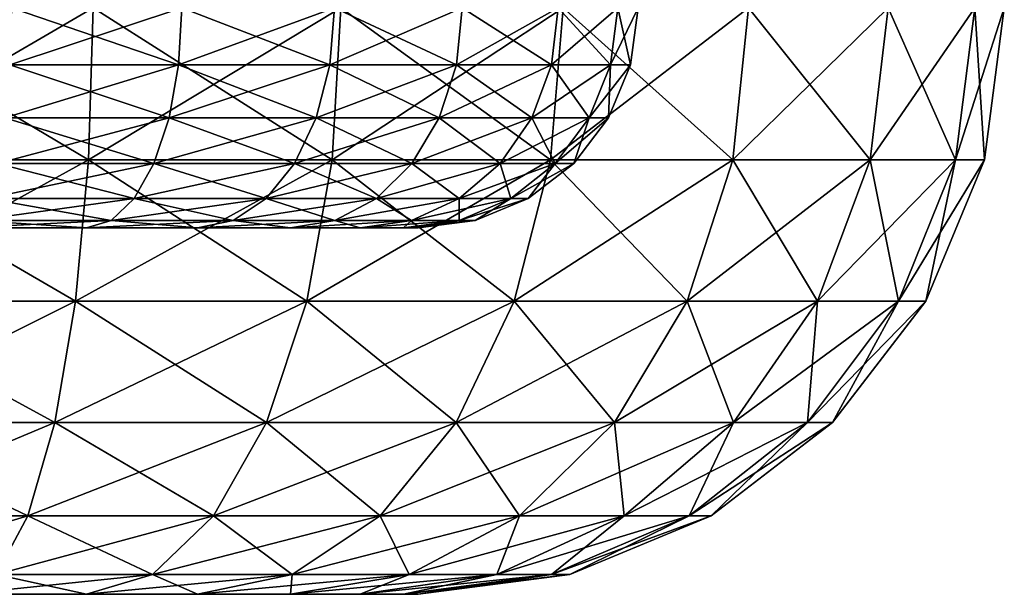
# Model space of a CAD drawing. Extents: x -850 to 850, y -465 to 0.
# Tile 118 of 125: x 842.78 to 849.5, y -464.8 to -460.88. Entities that reach past the tile are written whole.
import ezdxf

# ---------------------------------------------------------------- set-up
doc = ezdxf.new("R2010")
doc.units = 0
doc.linetypes.add('SOLIDLINE', pattern=[0])
doc.layers.add('BE3C_Lux_3440_1', color=252, linetype='SOLIDLINE')

msp = doc.modelspace()

# ---------------------------------------------------------------- linework, layer by layer
at = {"layer": 'BE3C_Lux_3440_1', "color": 252}
for points in [[(841.5, -460.8, 374.5), (841.5, -461.835, 374.364), (843.25, -461.835, 374.167)], [(841.5, -460.8, 374.5), (843.25, -461.835, 374.167), (843.28, -460.8, 374.299)], [(843.28, -460.8, -374.299), (843.25, -461.835, -374.167), (841.5, -461.835, -374.364)], [(843.28, -460.8, -374.299), (841.5, -461.835, -374.364), (841.5, -460.8, -374.5)], [(842.724, -460.8, 371.862), (843.864, -461.188, 371.409), (842.713, -461.188, 371.812)], [(842.724, -460.8, -371.862), (842.713, -461.188, -371.812), (843.886, -460.8, -371.455)], [(843.886, -460.8, -371.455), (842.713, -461.188, -371.812), (843.864, -461.188, -371.409)], [(843.886, -460.8, 371.455), (843.864, -461.188, 371.409), (842.724, -460.8, 371.862)], [(843.28, -460.8, 374.299), (843.25, -461.835, 374.167), (844.912, -461.835, 373.585)], [(844.971, -460.8, -373.708), (844.912, -461.835, -373.585), (843.25, -461.835, -374.167)], [(844.971, -460.8, -373.708), (843.25, -461.835, -374.167), (843.28, -460.8, -374.299)], [(843.28, -460.8, 374.299), (844.912, -461.835, 373.585), (844.971, -460.8, 373.708)], [(843.886, -460.8, 371.455), (844.897, -461.188, 370.76), (843.864, -461.188, 371.409)], [(843.886, -460.8, -371.455), (843.864, -461.188, -371.409), (844.929, -460.8, -370.8)], [(844.929, -460.8, -370.8), (843.864, -461.188, -371.409), (844.897, -461.188, -370.76)], [(844.929, -460.8, 370.8), (844.897, -461.188, 370.76), (843.886, -460.8, 371.455)], [(844.929, -460.8, 370.8), (845.76, -461.188, 369.897), (844.897, -461.188, 370.76)], [(844.929, -460.8, -370.8), (844.897, -461.188, -370.76), (845.8, -460.8, -369.929)], [(845.8, -460.8, -369.929), (844.897, -461.188, -370.76), (845.76, -461.188, -369.897)], [(844.971, -460.8, 373.708), (844.912, -461.835, 373.585), (846.403, -461.835, 372.648)], [(846.488, -460.8, -372.755), (846.403, -461.835, -372.648), (844.912, -461.835, -373.585)], [(846.488, -460.8, -372.755), (844.912, -461.835, -373.585), (844.971, -460.8, -373.708)], [(845.8, -460.8, 369.929), (845.76, -461.188, 369.897), (844.929, -460.8, 370.8)], [(844.971, -460.8, 373.708), (846.403, -461.835, 372.648), (846.488, -460.8, 372.755)], [(845.8, -460.8, 369.929), (846.409, -461.188, 368.864), (845.76, -461.188, 369.897)], [(845.8, -460.8, -369.929), (845.76, -461.188, -369.897), (846.455, -460.8, -368.886)], [(846.455, -460.8, -368.886), (845.76, -461.188, -369.897), (846.409, -461.188, -368.864)], [(846.455, -460.8, 368.886), (846.409, -461.188, 368.864), (845.8, -460.8, 369.929)], [(846.488, -460.8, 372.755), (846.403, -461.835, 372.648), (847.648, -461.835, 371.403)], [(847.755, -460.8, -371.488), (847.648, -461.835, -371.403), (846.403, -461.835, -372.648)], [(847.755, -460.8, -371.488), (846.403, -461.835, -372.648), (846.488, -460.8, -372.755)], [(846.455, -460.8, 368.886), (846.812, -461.188, 367.712), (846.409, -461.188, 368.864)], [(846.455, -460.8, -368.886), (846.409, -461.188, -368.864), (846.862, -460.8, -367.724)], [(846.862, -460.8, -367.724), (846.409, -461.188, -368.864), (846.812, -461.188, -367.712)], [(846.862, -460.8, 367.724), (846.812, -461.188, 367.712), (846.455, -460.8, 368.886)], [(846.488, -460.8, 372.755), (847.648, -461.835, 371.403), (847.755, -460.8, 371.488)], [(846.862, -460.8, 367.724), (846.949, -461.188, 366.5), (846.812, -461.188, 367.712)], [(846.862, -460.8, -367.724), (846.812, -461.188, -367.712), (847, -460.8, -366.5)], [(847, -460.8, -366.5), (846.812, -461.188, -367.712), (846.949, -461.188, -366.5)], [(847, -460.8, 366.5), (846.949, -461.188, 366.5), (846.862, -460.8, 367.724)], [(847, -460.8, 366.5), (847, -460.8, -366.5), (846.949, -461.188, 366.5)], [(846.949, -461.188, 366.5), (847, -460.8, -366.5), (846.949, -461.188, -366.5)], [(847.755, -460.8, 371.488), (847.648, -461.835, 371.403), (848.585, -461.835, 369.912)], [(848.708, -460.8, -369.971), (848.585, -461.835, -369.912), (847.648, -461.835, -371.403)], [(848.708, -460.8, -369.971), (847.648, -461.835, -371.403), (847.755, -460.8, -371.488)], [(847.755, -460.8, 371.488), (848.585, -461.835, 369.912), (848.708, -460.8, 369.971)], [(848.708, -460.8, 369.971), (848.585, -461.835, 369.912), (849.167, -461.835, 368.25)], [(849.299, -460.8, -368.28), (849.167, -461.835, -368.25), (848.585, -461.835, -369.912)], [(849.299, -460.8, -368.28), (848.585, -461.835, -369.912), (848.708, -460.8, -369.971)], [(848.708, -460.8, 369.971), (849.167, -461.835, 368.25), (849.299, -460.8, 368.28)], [(849.299, -460.8, 368.28), (849.167, -461.835, 368.25), (849.364, -461.835, 366.5)], [(849.5, -460.8, -366.5), (849.364, -461.835, -366.5), (849.167, -461.835, -368.25)], [(849.5, -460.8, -366.5), (849.167, -461.835, -368.25), (849.299, -460.8, -368.28)], [(849.299, -460.8, 368.28), (849.364, -461.835, 366.5), (849.5, -460.8, 366.5)], [(849.364, -461.835, 366.5), (849.364, -461.835, -366.5), (849.5, -460.8, -366.5)], [(849.364, -461.835, 366.5), (849.5, -460.8, -366.5), (849.5, -460.8, 366.5)], [(842.713, -461.188, 371.812), (843.799, -461.55, 371.274), (842.679, -461.55, 371.666)], [(842.713, -461.188, -371.812), (842.679, -461.55, -371.666), (843.864, -461.188, -371.409)], [(843.864, -461.188, -371.409), (842.679, -461.55, -371.666), (843.799, -461.55, -371.274)], [(843.864, -461.188, 371.409), (843.799, -461.55, 371.274), (842.713, -461.188, 371.812)], [(843.864, -461.188, 371.409), (844.804, -461.55, 370.643), (843.799, -461.55, 371.274)], [(843.864, -461.188, -371.409), (843.799, -461.55, -371.274), (844.897, -461.188, -370.76)], [(844.897, -461.188, -370.76), (843.799, -461.55, -371.274), (844.804, -461.55, -370.643)], [(844.897, -461.188, 370.76), (844.804, -461.55, 370.643), (843.864, -461.188, 371.409)], [(844.897, -461.188, 370.76), (845.643, -461.55, 369.804), (844.804, -461.55, 370.643)], [(844.897, -461.188, -370.76), (844.804, -461.55, -370.643), (845.76, -461.188, -369.897)], [(845.76, -461.188, -369.897), (844.804, -461.55, -370.643), (845.643, -461.55, -369.804)], [(845.76, -461.188, 369.897), (845.643, -461.55, 369.804), (844.897, -461.188, 370.76)], [(845.76, -461.188, 369.897), (846.274, -461.55, 368.799), (845.643, -461.55, 369.804)], [(845.76, -461.188, -369.897), (845.643, -461.55, -369.804), (846.409, -461.188, -368.864)], [(846.409, -461.188, -368.864), (845.643, -461.55, -369.804), (846.274, -461.55, -368.799)], [(846.409, -461.188, 368.864), (846.274, -461.55, 368.799), (845.76, -461.188, 369.897)], [(846.409, -461.188, 368.864), (846.666, -461.55, 367.679), (846.274, -461.55, 368.799)], [(846.409, -461.188, -368.864), (846.274, -461.55, -368.799), (846.812, -461.188, -367.712)], [(846.812, -461.188, -367.712), (846.274, -461.55, -368.799), (846.666, -461.55, -367.679)], [(846.812, -461.188, 367.712), (846.666, -461.55, 367.679), (846.409, -461.188, 368.864)], [(846.812, -461.188, 367.712), (846.799, -461.55, 366.5), (846.666, -461.55, 367.679)], [(846.812, -461.188, -367.712), (846.666, -461.55, -367.679), (846.949, -461.188, -366.5)], [(846.949, -461.188, -366.5), (846.666, -461.55, -367.679), (846.799, -461.55, -366.5)], [(846.949, -461.188, 366.5), (846.799, -461.55, 366.5), (846.812, -461.188, 367.712)], [(846.949, -461.188, 366.5), (846.949, -461.188, -366.5), (846.799, -461.55, 366.5)], [(846.799, -461.55, 366.5), (846.949, -461.188, -366.5), (846.799, -461.55, -366.5)], [(842.679, -461.55, 371.666), (843.696, -461.861, 371.06), (842.626, -461.861, 371.434)], [(842.679, -461.55, -371.666), (842.626, -461.861, -371.434), (843.799, -461.55, -371.274)], [(843.799, -461.55, -371.274), (842.626, -461.861, -371.434), (843.696, -461.861, -371.06)], [(843.799, -461.55, 371.274), (843.696, -461.861, 371.06), (842.679, -461.55, 371.666)], [(843.799, -461.55, 371.274), (844.655, -461.861, 370.457), (843.696, -461.861, 371.06)], [(843.799, -461.55, -371.274), (843.696, -461.861, -371.06), (844.804, -461.55, -370.643)], [(844.804, -461.55, -370.643), (843.696, -461.861, -371.06), (844.655, -461.861, -370.457)], [(844.804, -461.55, 370.643), (844.655, -461.861, 370.457), (843.799, -461.55, 371.274)], [(844.804, -461.55, 370.643), (845.457, -461.861, 369.655), (844.655, -461.861, 370.457)], [(844.804, -461.55, -370.643), (844.655, -461.861, -370.457), (845.643, -461.55, -369.804)], [(845.643, -461.55, -369.804), (844.655, -461.861, -370.457), (845.457, -461.861, -369.655)], [(845.643, -461.55, 369.804), (845.457, -461.861, 369.655), (844.804, -461.55, 370.643)], [(845.643, -461.55, 369.804), (846.06, -461.861, 368.696), (845.457, -461.861, 369.655)], [(845.643, -461.55, -369.804), (845.457, -461.861, -369.655), (846.274, -461.55, -368.799)], [(846.274, -461.55, -368.799), (845.457, -461.861, -369.655), (846.06, -461.861, -368.696)], [(846.274, -461.55, 368.799), (846.06, -461.861, 368.696), (845.643, -461.55, 369.804)], [(846.274, -461.55, 368.799), (846.434, -461.861, 367.626), (846.06, -461.861, 368.696)], [(846.274, -461.55, -368.799), (846.06, -461.861, -368.696), (846.666, -461.55, -367.679)], [(846.666, -461.55, -367.679), (846.06, -461.861, -368.696), (846.434, -461.861, -367.626)], [(846.666, -461.55, 367.679), (846.434, -461.861, 367.626), (846.274, -461.55, 368.799)], [(846.666, -461.55, 367.679), (846.561, -461.861, 366.5), (846.434, -461.861, 367.626)], [(846.666, -461.55, -367.679), (846.434, -461.861, -367.626), (846.799, -461.55, -366.5)], [(846.799, -461.55, -366.5), (846.434, -461.861, -367.626), (846.561, -461.861, -366.5)], [(846.799, -461.55, 366.5), (846.561, -461.861, 366.5), (846.666, -461.55, 367.679)], [(846.799, -461.55, 366.5), (846.799, -461.55, -366.5), (846.561, -461.861, 366.5)], [(846.561, -461.861, 366.5), (846.799, -461.55, -366.5), (846.561, -461.861, -366.5)], [(841.5, -461.835, 374.364), (841.5, -462.8, 373.964), (843.161, -462.8, 373.777)], [(841.5, -461.835, 374.364), (843.161, -462.8, 373.777), (843.25, -461.835, 374.167)], [(843.25, -461.835, -374.167), (843.161, -462.8, -373.777), (841.5, -462.8, -373.964)], [(843.25, -461.835, -374.167), (841.5, -462.8, -373.964), (841.5, -461.835, -374.364)], [(842.626, -461.861, 371.434), (843.561, -462.099, 370.78), (842.557, -462.099, 371.131)], [(842.626, -461.861, -371.434), (842.557, -462.099, -371.131), (843.696, -461.861, -371.06)], [(843.696, -461.861, -371.06), (842.557, -462.099, -371.131), (843.561, -462.099, -370.78)], [(843.696, -461.861, 371.06), (843.561, -462.099, 370.78), (842.626, -461.861, 371.434)], [(843.25, -461.835, 374.167), (843.161, -462.8, 373.777), (844.739, -462.8, 373.225)], [(844.912, -461.835, -373.585), (844.739, -462.8, -373.225), (843.161, -462.8, -373.777)], [(844.912, -461.835, -373.585), (843.161, -462.8, -373.777), (843.25, -461.835, -374.167)], [(843.25, -461.835, 374.167), (844.739, -462.8, 373.225), (844.912, -461.835, 373.585)], [(843.696, -461.861, 371.06), (844.462, -462.099, 370.214), (843.561, -462.099, 370.78)], [(843.696, -461.861, -371.06), (843.561, -462.099, -370.78), (844.655, -461.861, -370.457)], [(844.655, -461.861, -370.457), (843.561, -462.099, -370.78), (844.462, -462.099, -370.214)], [(844.655, -461.861, 370.457), (844.462, -462.099, 370.214), (843.696, -461.861, 371.06)], [(844.655, -461.861, 370.457), (845.214, -462.099, 369.462), (844.462, -462.099, 370.214)], [(844.655, -461.861, -370.457), (844.462, -462.099, -370.214), (845.457, -461.861, -369.655)], [(845.457, -461.861, -369.655), (844.462, -462.099, -370.214), (845.214, -462.099, -369.462)], [(845.457, -461.861, 369.655), (845.214, -462.099, 369.462), (844.655, -461.861, 370.457)], [(844.912, -461.835, 373.585), (844.739, -462.8, 373.225), (846.154, -462.8, 372.336)], [(846.403, -461.835, -372.648), (846.154, -462.8, -372.336), (844.739, -462.8, -373.225)], [(846.403, -461.835, -372.648), (844.739, -462.8, -373.225), (844.912, -461.835, -373.585)], [(844.912, -461.835, 373.585), (846.154, -462.8, 372.336), (846.403, -461.835, 372.648)], [(845.457, -461.861, 369.655), (845.78, -462.099, 368.561), (845.214, -462.099, 369.462)], [(845.457, -461.861, -369.655), (845.214, -462.099, -369.462), (846.06, -461.861, -368.696)], [(846.06, -461.861, -368.696), (845.214, -462.099, -369.462), (845.78, -462.099, -368.561)], [(846.06, -461.861, 368.696), (845.78, -462.099, 368.561), (845.457, -461.861, 369.655)], [(846.06, -461.861, 368.696), (846.131, -462.099, 367.557), (845.78, -462.099, 368.561)], [(846.06, -461.861, -368.696), (845.78, -462.099, -368.561), (846.434, -461.861, -367.626)], [(846.434, -461.861, -367.626), (845.78, -462.099, -368.561), (846.131, -462.099, -367.557)], [(846.434, -461.861, 367.626), (846.131, -462.099, 367.557), (846.06, -461.861, 368.696)], [(846.434, -461.861, 367.626), (846.25, -462.099, 366.5), (846.131, -462.099, 367.557)], [(846.434, -461.861, -367.626), (846.131, -462.099, -367.557), (846.561, -461.861, -366.5)], [(846.561, -461.861, -366.5), (846.131, -462.099, -367.557), (846.25, -462.099, -366.5)], [(846.403, -461.835, 372.648), (846.154, -462.8, 372.336), (847.336, -462.8, 371.154)], [(847.648, -461.835, -371.403), (847.336, -462.8, -371.154), (846.154, -462.8, -372.336)], [(847.648, -461.835, -371.403), (846.154, -462.8, -372.336), (846.403, -461.835, -372.648)], [(846.561, -461.861, 366.5), (846.25, -462.099, 366.5), (846.434, -461.861, 367.626)], [(846.561, -461.861, 366.5), (846.561, -461.861, -366.5), (846.25, -462.099, 366.5)], [(846.25, -462.099, 366.5), (846.561, -461.861, -366.5), (846.25, -462.099, -366.5)], [(846.403, -461.835, 372.648), (847.336, -462.8, 371.154), (847.648, -461.835, 371.403)], [(847.648, -461.835, 371.403), (847.336, -462.8, 371.154), (848.225, -462.8, 369.739)], [(848.585, -461.835, -369.912), (848.225, -462.8, -369.739), (847.336, -462.8, -371.154)], [(848.585, -461.835, -369.912), (847.336, -462.8, -371.154), (847.648, -461.835, -371.403)], [(847.648, -461.835, 371.403), (848.225, -462.8, 369.739), (848.585, -461.835, 369.912)], [(848.585, -461.835, 369.912), (848.225, -462.8, 369.739), (848.777, -462.8, 368.161)], [(849.167, -461.835, -368.25), (848.777, -462.8, -368.161), (848.225, -462.8, -369.739)], [(849.167, -461.835, -368.25), (848.225, -462.8, -369.739), (848.585, -461.835, -369.912)], [(848.585, -461.835, 369.912), (848.777, -462.8, 368.161), (849.167, -461.835, 368.25)], [(849.167, -461.835, 368.25), (848.777, -462.8, 368.161), (848.964, -462.8, 366.5)], [(849.364, -461.835, -366.5), (848.964, -462.8, -366.5), (848.777, -462.8, -368.161)], [(849.364, -461.835, -366.5), (848.777, -462.8, -368.161), (849.167, -461.835, -368.25)], [(849.167, -461.835, 368.25), (848.964, -462.8, 366.5), (849.364, -461.835, 366.5)], [(848.964, -462.8, 366.5), (848.964, -462.8, -366.5), (849.364, -461.835, -366.5)], [(848.964, -462.8, 366.5), (849.364, -461.835, -366.5), (849.364, -461.835, 366.5)], [(842.557, -462.099, 371.131), (843.404, -462.249, 370.454), (842.477, -462.249, 370.778)], [(842.557, -462.099, -371.131), (842.477, -462.249, -370.778), (843.561, -462.099, -370.78)], [(843.561, -462.099, -370.78), (842.477, -462.249, -370.778), (843.404, -462.249, -370.454)], [(843.561, -462.099, 370.78), (843.404, -462.249, 370.454), (842.557, -462.099, 371.131)], [(843.561, -462.099, 370.78), (844.236, -462.249, 369.931), (843.404, -462.249, 370.454)], [(843.561, -462.099, -370.78), (843.404, -462.249, -370.454), (844.462, -462.099, -370.214)], [(844.462, -462.099, -370.214), (843.404, -462.249, -370.454), (844.236, -462.249, -369.931)], [(844.462, -462.099, 370.214), (844.236, -462.249, 369.931), (843.561, -462.099, 370.78)], [(844.462, -462.099, 370.214), (844.931, -462.249, 369.236), (844.236, -462.249, 369.931)], [(844.462, -462.099, -370.214), (844.236, -462.249, -369.931), (845.214, -462.099, -369.462)], [(845.214, -462.099, -369.462), (844.236, -462.249, -369.931), (844.931, -462.249, -369.236)], [(845.214, -462.099, 369.462), (844.931, -462.249, 369.236), (844.462, -462.099, 370.214)], [(845.214, -462.099, 369.462), (845.454, -462.249, 368.404), (844.931, -462.249, 369.236)], [(845.214, -462.099, -369.462), (844.931, -462.249, -369.236), (845.78, -462.099, -368.561)], [(845.78, -462.099, -368.561), (844.931, -462.249, -369.236), (845.454, -462.249, -368.404)], [(845.78, -462.099, 368.561), (845.454, -462.249, 368.404), (845.214, -462.099, 369.462)], [(845.78, -462.099, 368.561), (845.778, -462.249, 367.476), (845.454, -462.249, 368.404)], [(845.78, -462.099, -368.561), (845.454, -462.249, -368.404), (846.131, -462.099, -367.557)], [(846.131, -462.099, -367.557), (845.454, -462.249, -368.404), (845.778, -462.249, -367.476)], [(846.131, -462.099, 367.557), (845.888, -462.249, 366.5), (845.778, -462.249, 367.476)], [(846.131, -462.099, 367.557), (845.778, -462.249, 367.476), (845.78, -462.099, 368.561)], [(846.131, -462.099, -367.557), (845.778, -462.249, -367.476), (846.25, -462.099, -366.5)], [(846.25, -462.099, -366.5), (845.778, -462.249, -367.476), (845.888, -462.249, -366.5)], [(846.25, -462.099, 366.5), (845.888, -462.249, 366.5), (846.131, -462.099, 367.557)], [(846.25, -462.099, 366.5), (846.25, -462.099, -366.5), (845.888, -462.249, 366.5)], [(845.888, -462.249, 366.5), (846.25, -462.099, -366.5), (845.888, -462.249, -366.5)], [(844.627, -462.3, 368.994), (839.5, -462.3, 364.5), (843.994, -462.3, 369.627)], [(843.994, -462.3, 369.627), (839.5, -462.3, 364.5), (843.236, -462.3, 370.104)], [(839.5, -462.3, 364.5), (842.39, -462.3, 370.4), (843.236, -462.3, 370.104)], [(842.39, -462.3, -370.4), (839.5, -462.3, -364.5), (843.236, -462.3, -370.104)], [(843.236, -462.3, -370.104), (839.5, -462.3, -364.5), (843.994, -462.3, -369.627)], [(845.5, -462.3, -366.5), (845.4, -462.3, -367.39), (839.5, -462.3, -364.5)], [(845.4, -462.3, -367.39), (845.104, -462.3, -368.236), (839.5, -462.3, -364.5)], [(839.5, -462.3, -364.5), (845.104, -462.3, -368.236), (844.627, -462.3, -368.994)], [(839.5, -462.3, -364.5), (844.627, -462.3, -368.994), (843.994, -462.3, -369.627)], [(839.5, -462.3, -364.5), (839.5, -462.3, -350.27), (845.5, -462.3, -366.5)], [(845.5, -462.3, -366.5), (839.5, -462.3, -350.27), (839.5, -462.3, -327.305)], [(845.5, -462.3, -366.5), (839.5, -462.3, -327.305), (839.5, -462.3, -298.87)], [(844.627, -462.3, 368.994), (845.104, -462.3, 368.236), (839.5, -462.3, 364.5)], [(839.5, -462.3, 364.5), (845.104, -462.3, 368.236), (845.4, -462.3, 367.39)], [(839.5, -462.3, 364.5), (845.4, -462.3, 367.39), (839.5, -462.3, 350.27)], [(839.5, -462.3, 350.27), (845.4, -462.3, 367.39), (845.5, -462.3, 366.5)], [(839.5, -462.3, 350.27), (845.5, -462.3, 366.5), (839.5, -462.3, 327.305)], [(839.5, -462.3, -298.87), (839.5, -462.3, -267.281), (845.5, -462.3, -366.5)], [(845.5, -462.3, -366.5), (839.5, -462.3, -267.281), (839.5, -462.3, -227.808)], [(845.5, -462.3, -366.5), (839.5, -462.3, -227.808), (839.5, -462.3, -172.563)], [(845.5, -462.3, 366.5), (839.5, -462.3, 172.563), (839.5, -462.3, 227.808)], [(839.5, -462.3, 227.808), (839.5, -462.3, 267.281), (845.5, -462.3, 366.5)], [(845.5, -462.3, 366.5), (839.5, -462.3, 267.281), (839.5, -462.3, 298.87)], [(845.5, -462.3, 366.5), (839.5, -462.3, 298.87), (839.5, -462.3, 327.305)], [(839.5, -462.3, -172.563), (839.5, -462.3, -94.5352), (845.5, -462.3, -366.5)], [(845.5, -462.3, -366.5), (839.5, -462.3, -94.5352), (839.5, -462.3, -0.00002)], [(845.5, -462.3, -366.5), (839.5, -462.3, -0.00002), (845.5, -462.3, 366.5)], [(845.5, -462.3, 366.5), (839.5, -462.3, -0.00002), (839.5, -462.3, 94.5351)], [(845.5, -462.3, 366.5), (839.5, -462.3, 94.5351), (839.5, -462.3, 172.563)], [(842.477, -462.249, 370.778), (843.236, -462.3, 370.104), (842.39, -462.3, 370.4)], [(842.477, -462.249, -370.778), (842.39, -462.3, -370.4), (843.404, -462.249, -370.454)], [(843.404, -462.249, -370.454), (842.39, -462.3, -370.4), (843.236, -462.3, -370.104)], [(843.404, -462.249, 370.454), (843.236, -462.3, 370.104), (842.477, -462.249, 370.778)], [(843.404, -462.249, 370.454), (843.994, -462.3, 369.627), (843.236, -462.3, 370.104)], [(843.404, -462.249, -370.454), (843.236, -462.3, -370.104), (844.236, -462.249, -369.931)], [(844.236, -462.249, -369.931), (843.236, -462.3, -370.104), (843.994, -462.3, -369.627)], [(844.236, -462.249, 369.931), (843.994, -462.3, 369.627), (843.404, -462.249, 370.454)], [(844.236, -462.249, 369.931), (844.627, -462.3, 368.994), (843.994, -462.3, 369.627)], [(844.236, -462.249, -369.931), (843.994, -462.3, -369.627), (844.931, -462.249, -369.236)], [(844.931, -462.249, -369.236), (843.994, -462.3, -369.627), (844.627, -462.3, -368.994)], [(844.931, -462.249, 369.236), (844.627, -462.3, 368.994), (844.236, -462.249, 369.931)], [(844.931, -462.249, 369.236), (845.104, -462.3, 368.236), (844.627, -462.3, 368.994)], [(844.931, -462.249, -369.236), (844.627, -462.3, -368.994), (845.454, -462.249, -368.404)], [(845.454, -462.249, -368.404), (844.627, -462.3, -368.994), (845.104, -462.3, -368.236)], [(845.454, -462.249, 368.404), (845.104, -462.3, 368.236), (844.931, -462.249, 369.236)], [(845.454, -462.249, 368.404), (845.4, -462.3, 367.39), (845.104, -462.3, 368.236)], [(845.454, -462.249, -368.404), (845.104, -462.3, -368.236), (845.778, -462.249, -367.476)], [(845.778, -462.249, -367.476), (845.104, -462.3, -368.236), (845.4, -462.3, -367.39)], [(845.778, -462.249, 367.476), (845.5, -462.3, 366.5), (845.4, -462.3, 367.39)], [(845.778, -462.249, 367.476), (845.4, -462.3, 367.39), (845.454, -462.249, 368.404)], [(845.778, -462.249, -367.476), (845.4, -462.3, -367.39), (845.888, -462.249, -366.5)], [(845.888, -462.249, -366.5), (845.4, -462.3, -367.39), (845.5, -462.3, -366.5)], [(845.888, -462.249, 366.5), (845.5, -462.3, 366.5), (845.778, -462.249, 367.476)], [(845.888, -462.249, 366.5), (845.888, -462.249, -366.5), (845.5, -462.3, 366.5)], [(845.5, -462.3, 366.5), (845.888, -462.249, -366.5), (845.5, -462.3, -366.5)], [(841.5, -462.8, 373.964), (841.5, -463.628, 373.328), (843.019, -463.628, 373.157)], [(841.5, -462.8, 373.964), (843.019, -463.628, 373.157), (843.161, -462.8, 373.777)], [(843.161, -462.8, -373.777), (843.019, -463.628, -373.157), (841.5, -463.628, -373.328)], [(843.161, -462.8, -373.777), (841.5, -463.628, -373.328), (841.5, -462.8, -373.964)], [(843.161, -462.8, 373.777), (843.019, -463.628, 373.157), (844.463, -463.628, 372.652)], [(844.739, -462.8, -373.225), (844.463, -463.628, -372.652), (843.019, -463.628, -373.157)], [(844.739, -462.8, -373.225), (843.019, -463.628, -373.157), (843.161, -462.8, -373.777)], [(843.161, -462.8, 373.777), (844.463, -463.628, 372.652), (844.739, -462.8, 373.225)], [(844.739, -462.8, 373.225), (844.463, -463.628, 372.652), (845.758, -463.628, 371.839)], [(846.154, -462.8, -372.336), (845.758, -463.628, -371.839), (844.463, -463.628, -372.652)], [(846.154, -462.8, -372.336), (844.463, -463.628, -372.652), (844.739, -462.8, -373.225)], [(844.739, -462.8, 373.225), (845.758, -463.628, 371.839), (846.154, -462.8, 372.336)], [(846.154, -462.8, 372.336), (845.758, -463.628, 371.839), (846.839, -463.628, 370.757)], [(847.336, -462.8, -371.154), (846.839, -463.628, -370.757), (845.758, -463.628, -371.839)], [(847.336, -462.8, -371.154), (845.758, -463.628, -371.839), (846.154, -462.8, -372.336)], [(846.154, -462.8, 372.336), (846.839, -463.628, 370.757), (847.336, -462.8, 371.154)], [(847.336, -462.8, 371.154), (846.839, -463.628, 370.757), (847.652, -463.628, 369.463)], [(848.225, -462.8, -369.739), (847.652, -463.628, -369.463), (846.839, -463.628, -370.757)], [(848.225, -462.8, -369.739), (846.839, -463.628, -370.757), (847.336, -462.8, -371.154)], [(847.336, -462.8, 371.154), (847.652, -463.628, 369.463), (848.225, -462.8, 369.739)], [(848.225, -462.8, 369.739), (847.652, -463.628, 369.463), (848.157, -463.628, 368.019)], [(848.777, -462.8, -368.161), (848.157, -463.628, -368.019), (847.652, -463.628, -369.463)], [(848.777, -462.8, -368.161), (847.652, -463.628, -369.463), (848.225, -462.8, -369.739)], [(848.225, -462.8, 369.739), (848.157, -463.628, 368.019), (848.777, -462.8, 368.161)], [(848.777, -462.8, 368.161), (848.157, -463.628, 368.019), (848.328, -463.628, 366.5)], [(848.964, -462.8, -366.5), (848.328, -463.628, -366.5), (848.157, -463.628, -368.019)], [(848.964, -462.8, -366.5), (848.157, -463.628, -368.019), (848.777, -462.8, -368.161)], [(848.777, -462.8, 368.161), (848.328, -463.628, 366.5), (848.964, -462.8, 366.5)], [(848.328, -463.628, 366.5), (848.328, -463.628, -366.5), (848.964, -462.8, -366.5)], [(848.328, -463.628, 366.5), (848.964, -462.8, -366.5), (848.964, -462.8, 366.5)], [(841.5, -463.628, 373.328), (841.5, -464.264, 372.5), (842.835, -464.264, 372.35)], [(841.5, -463.628, 373.328), (842.835, -464.264, 372.35), (843.019, -463.628, 373.157)], [(843.019, -463.628, -373.157), (842.835, -464.264, -372.35), (841.5, -464.264, -372.5)], [(843.019, -463.628, -373.157), (841.5, -464.264, -372.5), (841.5, -463.628, -373.328)], [(843.019, -463.628, 373.157), (842.835, -464.264, 372.35), (844.103, -464.264, 371.906)], [(844.463, -463.628, -372.652), (844.103, -464.264, -371.906), (842.835, -464.264, -372.35)], [(844.463, -463.628, -372.652), (842.835, -464.264, -372.35), (843.019, -463.628, -373.157)], [(843.019, -463.628, 373.157), (844.103, -464.264, 371.906), (844.463, -463.628, 372.652)], [(844.463, -463.628, 372.652), (844.103, -464.264, 371.906), (845.241, -464.264, 371.191)], [(845.758, -463.628, -371.839), (845.241, -464.264, -371.191), (844.103, -464.264, -371.906)], [(845.758, -463.628, -371.839), (844.103, -464.264, -371.906), (844.463, -463.628, -372.652)], [(844.463, -463.628, 372.652), (845.241, -464.264, 371.191), (845.758, -463.628, 371.839)], [(845.758, -463.628, 371.839), (845.241, -464.264, 371.191), (846.191, -464.264, 370.241)], [(846.839, -463.628, -370.757), (846.191, -464.264, -370.241), (845.241, -464.264, -371.191)], [(846.839, -463.628, -370.757), (845.241, -464.264, -371.191), (845.758, -463.628, -371.839)], [(845.758, -463.628, 371.839), (846.191, -464.264, 370.241), (846.839, -463.628, 370.757)], [(846.839, -463.628, 370.757), (846.191, -464.264, 370.241), (846.906, -464.264, 369.103)], [(847.652, -463.628, -369.463), (846.906, -464.264, -369.103), (846.191, -464.264, -370.241)], [(847.652, -463.628, -369.463), (846.191, -464.264, -370.241), (846.839, -463.628, -370.757)], [(846.839, -463.628, 370.757), (846.906, -464.264, 369.103), (847.652, -463.628, 369.463)], [(847.652, -463.628, 369.463), (846.906, -464.264, 369.103), (847.35, -464.264, 367.835)], [(848.157, -463.628, -368.019), (847.35, -464.264, -367.835), (846.906, -464.264, -369.103)], [(848.157, -463.628, -368.019), (846.906, -464.264, -369.103), (847.652, -463.628, -369.463)], [(847.652, -463.628, 369.463), (847.35, -464.264, 367.835), (848.157, -463.628, 368.019)], [(848.157, -463.628, 368.019), (847.35, -464.264, 367.835), (847.5, -464.264, 366.5)], [(848.328, -463.628, -366.5), (847.5, -464.264, -366.5), (847.35, -464.264, -367.835)], [(848.328, -463.628, -366.5), (847.35, -464.264, -367.835), (848.157, -463.628, -368.019)], [(848.157, -463.628, 368.019), (847.5, -464.264, 366.5), (848.328, -463.628, 366.5)], [(847.5, -464.264, 366.5), (847.5, -464.264, -366.5), (848.328, -463.628, -366.5)], [(847.5, -464.264, 366.5), (848.328, -463.628, -366.5), (848.328, -463.628, 366.5)], [(841.5, -464.264, 372.5), (842.62, -464.664, 371.409), (842.835, -464.264, 372.35)], [(842.835, -464.264, -372.35), (842.62, -464.664, -371.409), (841.5, -464.664, -371.535)], [(842.835, -464.264, -372.35), (841.5, -464.664, -371.535), (841.5, -464.264, -372.5)], [(842.835, -464.264, 372.35), (842.62, -464.664, 371.409), (843.685, -464.664, 371.037)], [(844.103, -464.264, -371.906), (843.685, -464.664, -371.037), (842.62, -464.664, -371.409)], [(844.103, -464.264, -371.906), (842.62, -464.664, -371.409), (842.835, -464.264, -372.35)], [(842.835, -464.264, 372.35), (843.685, -464.664, 371.037), (844.103, -464.264, 371.906)], [(844.103, -464.264, 371.906), (843.685, -464.664, 371.037), (844.639, -464.664, 370.437)], [(845.241, -464.264, -371.191), (844.639, -464.664, -370.437), (843.685, -464.664, -371.037)], [(845.241, -464.264, -371.191), (843.685, -464.664, -371.037), (844.103, -464.264, -371.906)], [(844.103, -464.264, 371.906), (844.639, -464.664, 370.437), (845.241, -464.264, 371.191)], [(845.241, -464.264, 371.191), (844.639, -464.664, 370.437), (845.437, -464.664, 369.639)], [(846.191, -464.264, -370.241), (845.437, -464.664, -369.639), (844.639, -464.664, -370.437)], [(846.191, -464.264, -370.241), (844.639, -464.664, -370.437), (845.241, -464.264, -371.191)], [(845.241, -464.264, 371.191), (845.437, -464.664, 369.639), (846.191, -464.264, 370.241)], [(846.191, -464.264, 370.241), (845.437, -464.664, 369.639), (846.037, -464.664, 368.685)], [(846.906, -464.264, -369.103), (846.037, -464.664, -368.685), (845.437, -464.664, -369.639)], [(846.906, -464.264, -369.103), (845.437, -464.664, -369.639), (846.191, -464.264, -370.241)], [(846.191, -464.264, 370.241), (846.037, -464.664, 368.685), (846.906, -464.264, 369.103)], [(846.906, -464.264, 369.103), (846.037, -464.664, 368.685), (846.409, -464.664, 367.62)], [(847.35, -464.264, -367.835), (846.409, -464.664, -367.62), (846.037, -464.664, -368.685)], [(847.35, -464.264, -367.835), (846.037, -464.664, -368.685), (846.906, -464.264, -369.103)], [(846.906, -464.264, 369.103), (846.409, -464.664, 367.62), (847.35, -464.264, 367.835)], [(847.35, -464.264, 367.835), (846.409, -464.664, 367.62), (846.535, -464.664, 366.5)], [(847.5, -464.264, -366.5), (846.535, -464.664, -366.5), (846.409, -464.664, -367.62)], [(847.5, -464.264, -366.5), (846.409, -464.664, -367.62), (847.35, -464.264, -367.835)], [(847.35, -464.264, 367.835), (846.535, -464.664, 366.5), (847.5, -464.264, 366.5)], [(846.535, -464.664, 366.5), (846.535, -464.664, -366.5), (847.5, -464.264, -366.5)], [(846.535, -464.664, 366.5), (847.5, -464.264, -366.5), (847.5, -464.264, 366.5)], [(842.62, -464.664, 371.409), (842.39, -464.8, 370.4), (843.236, -464.8, 370.104)], [(843.685, -464.664, -371.037), (843.236, -464.8, -370.104), (842.39, -464.8, -370.4)], [(843.685, -464.664, -371.037), (842.39, -464.8, -370.4), (842.62, -464.664, -371.409)], [(842.62, -464.664, 371.409), (843.236, -464.8, 370.104), (843.685, -464.664, 371.037)], [(843.685, -464.664, 371.037), (843.236, -464.8, 370.104), (843.994, -464.8, 369.627)], [(844.639, -464.664, -370.437), (843.994, -464.8, -369.627), (843.236, -464.8, -370.104)], [(844.639, -464.664, -370.437), (843.236, -464.8, -370.104), (843.685, -464.664, -371.037)], [(843.685, -464.664, 371.037), (843.994, -464.8, 369.627), (844.639, -464.664, 370.437)], [(844.639, -464.664, 370.437), (843.994, -464.8, 369.627), (844.627, -464.8, 368.994)], [(845.437, -464.664, -369.639), (844.627, -464.8, -368.994), (843.994, -464.8, -369.627)], [(845.437, -464.664, -369.639), (843.994, -464.8, -369.627), (844.639, -464.664, -370.437)], [(844.639, -464.664, 370.437), (844.627, -464.8, 368.994), (845.437, -464.664, 369.639)], [(845.437, -464.664, 369.639), (844.627, -464.8, 368.994), (845.104, -464.8, 368.236)], [(846.037, -464.664, -368.685), (845.104, -464.8, -368.236), (844.627, -464.8, -368.994)], [(846.037, -464.664, -368.685), (844.627, -464.8, -368.994), (845.437, -464.664, -369.639)], [(845.437, -464.664, 369.639), (845.104, -464.8, 368.236), (846.037, -464.664, 368.685)], [(846.037, -464.664, 368.685), (845.104, -464.8, 368.236), (845.4, -464.8, 367.39)], [(846.409, -464.664, -367.62), (845.4, -464.8, -367.39), (845.104, -464.8, -368.236)], [(846.409, -464.664, -367.62), (845.104, -464.8, -368.236), (846.037, -464.664, -368.685)], [(846.037, -464.664, 368.685), (845.4, -464.8, 367.39), (846.409, -464.664, 367.62)], [(846.409, -464.664, 367.62), (845.4, -464.8, 367.39), (845.5, -464.8, 366.5)], [(846.535, -464.664, -366.5), (845.5, -464.8, -366.5), (845.4, -464.8, -367.39)], [(846.535, -464.664, -366.5), (845.4, -464.8, -367.39), (846.409, -464.664, -367.62)], [(846.409, -464.664, 367.62), (845.5, -464.8, 366.5), (846.535, -464.664, 366.5)], [(845.5, -464.8, 366.5), (845.5, -464.8, -366.5), (846.535, -464.664, -366.5)], [(845.5, -464.8, 366.5), (846.535, -464.664, -366.5), (846.535, -464.664, 366.5)], [(839.5, -464.8, 227.808), (839.5, -464.8, 172.563), (845.5, -464.8, 366.5)], [(839.5, -464.8, -267.281), (839.5, -464.8, -298.87), (845.5, -464.8, -366.5)], [(845.4, -464.8, 367.39), (839.5, -464.8, 364.5), (845.5, -464.8, 366.5)], [(845.5, -464.8, 366.5), (839.5, -464.8, 364.5), (839.5, -464.8, 350.27)], [(845.5, -464.8, 366.5), (839.5, -464.8, 350.27), (839.5, -464.8, 327.305)], [(845.4, -464.8, 367.39), (845.104, -464.8, 368.236), (839.5, -464.8, 364.5)], [(839.5, -464.8, 364.5), (845.104, -464.8, 368.236), (844.627, -464.8, 368.994)], [(839.5, -464.8, 364.5), (844.627, -464.8, 368.994), (843.994, -464.8, 369.627)], [(839.5, -464.8, 327.305), (839.5, -464.8, 298.87), (845.5, -464.8, 366.5)], [(845.5, -464.8, 366.5), (839.5, -464.8, 298.87), (839.5, -464.8, 267.281)], [(845.5, -464.8, 366.5), (839.5, -464.8, 267.281), (839.5, -464.8, 227.808)], [(843.994, -464.8, 369.627), (843.236, -464.8, 370.104), (839.5, -464.8, 364.5)], [(839.5, -464.8, 364.5), (843.236, -464.8, 370.104), (842.39, -464.8, 370.4)], [(839.5, -464.8, 172.563), (839.5, -464.8, 94.5351), (845.5, -464.8, 366.5)], [(845.5, -464.8, 366.5), (839.5, -464.8, 94.5351), (839.5, -464.8, -0.00002)], [(845.5, -464.8, 366.5), (839.5, -464.8, -0.00002), (845.5, -464.8, -366.5)], [(845.5, -464.8, -366.5), (839.5, -464.8, -0.00002), (839.5, -464.8, -172.563)], [(845.5, -464.8, -366.5), (839.5, -464.8, -172.563), (839.5, -464.8, -267.281)], [(843.236, -464.8, -370.104), (843.994, -464.8, -369.627), (839.5, -464.8, -364.5)], [(839.5, -464.8, -364.5), (843.994, -464.8, -369.627), (844.627, -464.8, -368.994)], [(839.5, -464.8, -364.5), (842.39, -464.8, -370.4), (843.236, -464.8, -370.104)], [(839.5, -464.8, -298.87), (839.5, -464.8, -327.305), (845.5, -464.8, -366.5)], [(845.5, -464.8, -366.5), (839.5, -464.8, -327.305), (839.5, -464.8, -350.27)], [(845.5, -464.8, -366.5), (839.5, -464.8, -350.27), (845.4, -464.8, -367.39)], [(845.4, -464.8, -367.39), (839.5, -464.8, -350.27), (839.5, -464.8, -364.5)], [(845.4, -464.8, -367.39), (839.5, -464.8, -364.5), (845.104, -464.8, -368.236)], [(845.104, -464.8, -368.236), (839.5, -464.8, -364.5), (844.627, -464.8, -368.994)]]:
    msp.add_3dface(points, dxfattribs=at)

doc.saveas('drawing.dxf')
